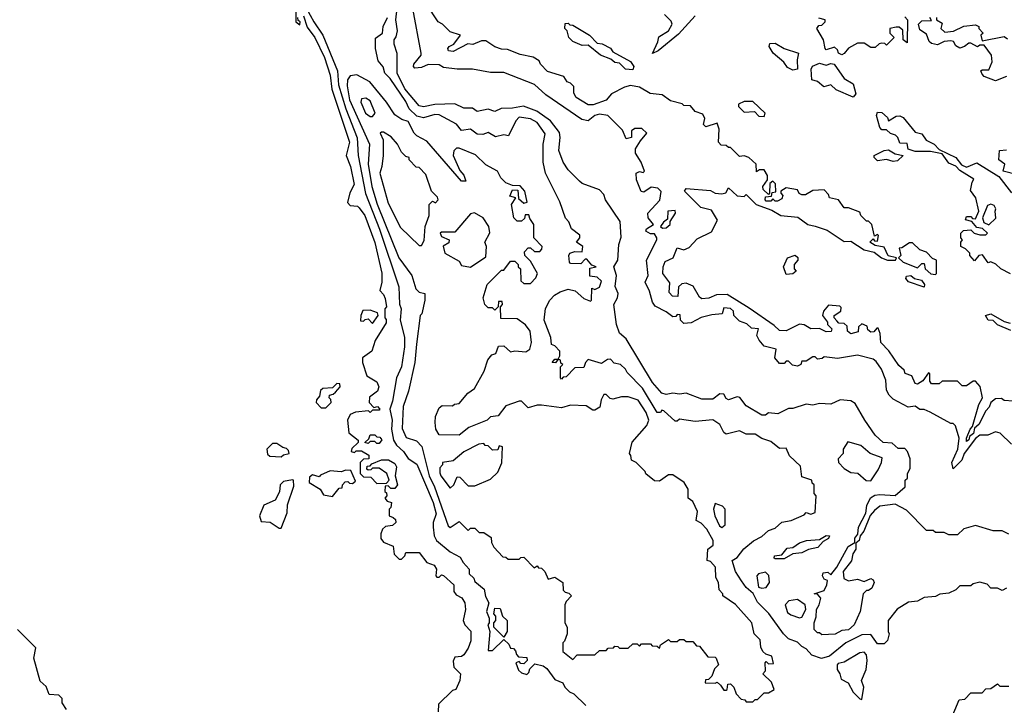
# Model space of a CAD drawing. Extents: x 2668140 to 2765664, y 823621 to 955240.
# Tile 181 of 256: x 2677489 to 2681915, y 892564 to 895645. Entities that reach past the tile are written whole.
import ezdxf

# ---------------------------------------------------------------- set-up
doc = ezdxf.new("R2010")
doc.units = 0

msp = doc.modelspace()

# ---------------------------------------------------------------- linework, layer by layer
at = {"layer": '0CON02XD'}
for points in [[(2678730, 895715), (2678730, 895635), (2678748.3, 895621.7), (2678750, 895635), (2678741.7, 895641.7), (2678740, 895655)], [(2681955, 893930), (2681915, 893933.3), (2681903, 893943), (2681875, 893941.2), (2681853.8, 893925), (2681847, 893903), (2681832.6, 893887.4), (2681800, 893825), (2681780.6, 893809.4), (2681776.7, 893785), (2681758, 893772), (2681755, 893757.5), (2681745, 893750), (2681744.4, 893765), (2681761.4, 893805), (2681772.7, 893817.3), (2681800, 893915), (2681817.5, 893945), (2681807, 893997), (2681785, 894020), (2681775, 894020), (2681745, 894000), (2681725, 894000), (2681705, 894020), (2681635, 894020), (2681621.7, 894008.3), (2681588.3, 894008.3), (2681580.7, 894020.7), (2681580, 894055), (2681575, 894057.5), (2681548.3, 894021.7), (2681525, 894007.5), (2681515, 894010), (2681500, 894045), (2681470, 894055), (2681465, 894070), (2681440.7, 894090.7), (2681396.4, 894156.4), (2681360, 894195), (2681357.5, 894235), (2681348.3, 894258.3), (2681341.7, 894258.3), (2681328.3, 894241.7), (2681315, 894240), (2681301.7, 894251.7), (2681298.3, 894268.3), (2681275, 894277.5), (2681260, 894265), (2681258.3, 894241.7), (2681225, 894232.5), (2681210, 894245), (2681208.3, 894268.3), (2681195, 894280), (2681171.7, 894281.7), (2681161.7, 894291.7), (2681150, 894305), (2681150, 894315), (2681180, 894335), (2681181.7, 894351.7), (2681175, 894357.5), (2681125, 894362.5), (2681102.5, 894335), (2681097.5, 894315), (2681120, 894285), (2681120, 894275), (2681140, 894255), (2681137, 894243), (2681115, 894242.5), (2681085, 894257.5), (2681045, 894256.2), (2681015, 894273.8), (2680995, 894276.7), (2680935, 894246.7), (2680905, 894247.5), (2680880.7, 894270.7), (2680768.9, 894348.9), (2680669.7, 894409.7), (2680621.7, 894408.3), (2680586.4, 894393.6), (2680555, 894391.2), (2680545, 894397.5), (2680517, 894447), (2680485, 894461.2), (2680465, 894457.5), (2680450, 894445), (2680448.3, 894401.7), (2680423, 894403), (2680408.3, 894418.3), (2680411.7, 894461.7), (2680380, 894505), (2680381.2, 894535), (2680391.2, 894558.8), (2680426.7, 894575), (2680445, 894620), (2680475, 894610), (2680498.8, 894621.2), (2680535, 894660), (2680598.3, 894691.7), (2680626.4, 894743.6), (2680598.3, 894788.3), (2680550.7, 894800.7), (2680477.5, 894875), (2680485, 894886.7), (2680595, 894878), (2680616.1, 894866.1), (2680645, 894862), (2680663, 894867), (2680675, 894890), (2680715, 894853.3), (2680745, 894850), (2680755, 894860), (2680800, 894815), (2680869.5, 894789.5), (2680910, 894765), (2680987, 894757), (2681032.5, 894725), (2681065, 894716.7), (2681118.8, 894698.8), (2681195, 894647.5), (2681225, 894650), (2681285, 894611.2), (2681330.7, 894600.7), (2681362.5, 894575), (2681390, 894565), (2681426.4, 894563.6), (2681430, 894575), (2681393.3, 894583.3), (2681375, 894622.5), (2681335, 894630), (2681310, 894645), (2681325, 894660), (2681331.7, 894651.7), (2681345, 894650), (2681350, 894675), (2681345, 894680), (2681331.7, 894671.7), (2681320, 894725), (2681305, 894740), (2681295, 894740), (2681270, 894765), (2681265, 894780), (2681215, 894800), (2681195, 894800), (2681170, 894835), (2681130, 894845), (2681125, 894860), (2681105, 894880), (2681055, 894877.5), (2681021.7, 894858.3), (2681005, 894857.5), (2680993.6, 894863.6), (2680985, 894880), (2680935, 894890), (2680910, 894875), (2680910, 894865), (2680920, 894855), (2680915, 894840), (2680895, 894830), (2680885, 894830), (2680875, 894840), (2680865, 894830), (2680845, 894830), (2680840, 894835), (2680841.7, 894848.3), (2680868.3, 894851.7), (2680871.7, 894868.3), (2680888.3, 894871.7), (2680887, 894907), (2680875, 894920), (2680861.7, 894908.3), (2680860, 894865), (2680855, 894860), (2680831.7, 894881.7), (2680830, 894895), (2680850, 894925), (2680850, 894945), (2680835, 894970), (2680815, 894970), (2680801.7, 894961.7), (2680800, 894995), (2680766.4, 895026.4), (2680745, 895032.5), (2680725, 895030), (2680685, 895070), (2680675, 895070), (2680665, 895080), (2680641.7, 895081.7), (2680630, 895095), (2680633.3, 895153.3), (2680625, 895180), (2680573.3, 895163.3), (2680563.6, 895173.6), (2680568.3, 895201.7), (2680560.5, 895220.5), (2680525, 895232.5), (2680505, 895257.5), (2680475, 895260), (2680467, 895267), (2680415, 895280), (2680377, 895307), (2680323.6, 895313.6), (2680275, 895342.5), (2680235, 895350), (2680207.9, 895342.1), (2680148.8, 895311.2), (2680125, 895283.8), (2680067, 895263), (2680045, 895262.5), (2679990, 895295), (2679980, 895315), (2679980, 895345), (2679965, 895360), (2679950, 895365), (2679935, 895390), (2679861.7, 895411.7), (2679830, 895445), (2679825, 895460), (2679797, 895477), (2679738.3, 895488.3), (2679681.7, 895511.7), (2679655, 895512.5), (2679625, 895522.5), (2679585, 895550), (2679565, 895550), (2679526, 895534), (2679503.9, 895536.1), (2679437.3, 895502.7), (2679417.5, 895505), (2679413.8, 895515), (2679420, 895525), (2679440, 895535), (2679470, 895575), (2679425, 895590), (2679390, 895625), (2679370, 895635), (2679317.5, 895715)], [(2678765, 895662.5), (2678781.2, 895611.2), (2678815.7, 895565.7), (2678859.2, 895475), (2678884.2, 895395), (2678893, 895333), (2678972, 895095), (2678956.7, 895035), (2678976.7, 894985), (2678993.3, 894905), (2678973, 894867), (2678963, 894823), (2678975, 894810), (2679007, 894807), (2679015, 894800), (2679040, 894765), (2679056.2, 894725), (2679086.4, 894643.6), (2679116.4, 894506.4), (2679117.5, 894465), (2679108.3, 894428.3), (2679125, 894410), (2679131.7, 894391.7), (2679137.5, 894355), (2679130, 894345), (2679130, 894305), (2679137, 894297), (2679137, 894283), (2679087.5, 894202.5), (2679072.5, 894155), (2679030, 894125), (2679030, 894105), (2679050, 894045), (2679095, 894017.5), (2679103.3, 893995), (2679097.5, 893975), (2679061.7, 893948.3), (2679060, 893925), (2679081.7, 893901.7), (2679097, 893907), (2679107.5, 893895), (2679105, 893890), (2679075, 893890), (2679065, 893880), (2679057.5, 893887.5), (2678998.3, 893881.7), (2678975, 893870), (2678962.5, 893845), (2678968.3, 893788.3), (2679010, 893755), (2679010, 893745), (2678981.7, 893718.3), (2678980, 893705), (2678995, 893700), (2679002.5, 893707.5), (2679025, 893707.5), (2679058.3, 893688.3), (2679058.3, 893671.7), (2679035, 893670), (2679020, 893655), (2679020, 893605), (2679035, 893590), (2679068.3, 893588.3), (2679095, 893560), (2679138.3, 893561.7), (2679150, 893575), (2679140, 893605), (2679105, 893630), (2679075, 893630), (2679068.3, 893621.7), (2679055, 893620), (2679050, 893625), (2679051.7, 893638.3), (2679065, 893640), (2679071.7, 893648.3), (2679115, 893667.5), (2679146.4, 893666.4), (2679175, 893650), (2679182.5, 893635), (2679177.5, 893595), (2679187.5, 893555), (2679175, 893537.5), (2679158.3, 893538.3), (2679145, 893550), (2679131.7, 893548.3), (2679130, 893525), (2679138.3, 893518.3), (2679140, 893505), (2679130, 893495), (2679141.7, 893481.7), (2679160, 893475), (2679157, 893453), (2679150, 893445), (2679150, 893415), (2679168.3, 893408.3), (2679178.3, 893398.3), (2679180, 893385), (2679165, 893372.5), (2679133, 893367), (2679120, 893355), (2679112.5, 893335), (2679113, 893313), (2679125, 893297.5), (2679168.3, 893278.3), (2679173, 893243), (2679195, 893220), (2679205, 893220), (2679220, 893235), (2679225, 893250), (2679285, 893250), (2679320, 893205), (2679353, 893193), (2679362.5, 893175), (2679360, 893145), (2679365, 893140), (2679375, 893140), (2679385, 893150), (2679395, 893147.5), (2679440, 893105), (2679440, 893075), (2679450.7, 893060.7), (2679476.4, 893046.4), (2679490, 893025), (2679492.5, 892995), (2679482.5, 892945), (2679490, 892925), (2679517, 892897), (2679517, 892853), (2679505, 892820), (2679485, 892790), (2679475, 892782.5), (2679445, 892780), (2679438.3, 892761.7), (2679440, 892735), (2679470, 892705), (2679467.5, 892675), (2679450, 892635), (2679435, 892630), (2679371.7, 892568.3), (2679370, 892535)], [(2678779.2, 895695), (2678812, 895635), (2678852, 895575), (2678918, 895415), (2678923, 895353), (2678955.7, 895245), (2679006.1, 895113.9), (2679011.2, 895035), (2679044.3, 894864.3), (2679106.1, 894703.9), (2679193.3, 894445), (2679197, 894367), (2679203.3, 894345), (2679200, 894295), (2679218.3, 894218.3), (2679218.8, 894175), (2679206.2, 894085), (2679182.5, 894035), (2679165, 893930), (2679152.5, 893895), (2679164, 893845), (2679160, 893805), (2679170, 893755), (2679183.4, 893733.4), (2679214.3, 893704.3), (2679235, 893673.3), (2679275, 893647.5), (2679348.1, 893475), (2679361.2, 893425), (2679347.5, 893385), (2679347.5, 893365), (2679352.5, 893325), (2679362.5, 893305), (2679424.2, 893254.2), (2679469.3, 893229.3), (2679482.5, 893205), (2679510, 893175), (2679510, 893155), (2679530, 893135), (2679535, 893120), (2679576.7, 893085), (2679583, 893053), (2679597.5, 893025), (2679587.5, 892985), (2679600, 892955), (2679600, 892935), (2679593.3, 892925), (2679602.5, 892895), (2679595, 892810), (2679615, 892810), (2679665, 892860), (2679688.3, 892838.3), (2679695, 892820), (2679708.3, 892818.3), (2679718.3, 892808.3), (2679721.7, 892791.7), (2679731.7, 892781.7), (2679768.3, 892778.3), (2679770, 892765), (2679755, 892750), (2679741.7, 892751.7), (2679735, 892760), (2679720, 892755), (2679731.7, 892721.7), (2679745, 892710), (2679768.3, 892701.7), (2679778.3, 892711.7), (2679781.7, 892728.3), (2679805, 892750), (2679841.7, 892741.7), (2679859.3, 892729.3), (2679895, 892680), (2679930, 892665), (2679940, 892645), (2679960, 892625), (2679980, 892615), (2680033.6, 892563.6)], [(2680005, 894920), (2679955, 894970), (2679932.5, 895005), (2679913, 895057), (2679918.8, 895115), (2679915, 895137.5), (2679875, 895191.2), (2679814.2, 895234.2), (2679753.9, 895256.1), (2679705, 895246.7), (2679653.6, 895246.4), (2679625, 895232.5), (2679595, 895242.5), (2679545, 895232.5), (2679525, 895246.7), (2679485, 895247.5), (2679445, 895266.7), (2679355, 895263.3), (2679305, 895253.3), (2679285, 895257.5), (2679220.8, 895335), (2679185.6, 895405), (2679186.4, 895493.6), (2679172.5, 895535), (2679172.5, 895555), (2679181.7, 895568.3), (2679187.1, 895595), (2679179.4, 895645), (2679186.1, 895696.1)], [(2680279.3, 895100.7), (2680307.5, 895135), (2680285.9, 895155.9), (2680253.9, 895156.1), (2680240, 895145), (2680240, 895115), (2680215, 895110), (2680198.3, 895148.3), (2680132.5, 895215), (2680095, 895220.8), (2680075, 895214.2), (2680045, 895190), (2680016.1, 895196.1), (2679855, 895306.7), (2679803.6, 895353.6), (2679665, 895407.5), (2679605, 895407.5), (2679525, 895422.5), (2679455, 895422.5), (2679395, 895430), (2679375, 895442.5), (2679325, 895443.3), (2679295, 895430), (2679265, 895426.7), (2679258.8, 895435), (2679260.8, 895445), (2679293.3, 895485), (2679293.3, 895495), (2679256.2, 895695)], [(2680525, 895662.9), (2680450, 895580), (2680358.8, 895505), (2680333, 895493), (2680358, 895545), (2680362.5, 895567.5), (2680405.7, 895594.3), (2680422.5, 895625), (2680418.3, 895638.3), (2680388.3, 895668.3)], [(2681468.3, 895658.3), (2681480, 895645), (2681478.3, 895541.7), (2681460, 895555), (2681458.3, 895598.3), (2681441.7, 895611.7), (2681428.3, 895611.7), (2681400, 895605), (2681400, 895585), (2681420, 895565), (2681385, 895530), (2681378.3, 895538.3), (2681365, 895540), (2681353, 895537), (2681335, 895520), (2681315, 895520), (2681285, 895540), (2681255, 895540), (2681215, 895517.5), (2681195, 895492.5), (2681185, 895487.5)], [(2681925, 893090), (2681905, 893080), (2681885, 893090), (2681855, 893090), (2681838.3, 893108.3), (2681805, 893117.5), (2681775, 893110), (2681765, 893100), (2681715, 893100), (2681697, 893083), (2681665, 893067.5), (2681625, 893062.5), (2681605, 893052.5), (2681555, 893047.5), (2681525, 893032.5), (2681485, 893027.5), (2681433.6, 892996.4), (2681392.5, 892945), (2681392.5, 892895), (2681397.5, 892885), (2681390, 892855), (2681375, 892840), (2681345, 892840), (2681315, 892882.5), (2681275, 892880), (2681202.5, 892845), (2681130, 892785), (2681093.6, 892773.6), (2681049.5, 892789.5), (2681025, 892817.5), (2681005, 892827.5), (2680985, 892847.5), (2680945, 892862.5), (2680922.5, 892885), (2680856.2, 892976.2), (2680805, 893027.5), (2680786.2, 893066.2), (2680755, 893093.8), (2680733.4, 893123.4), (2680707.5, 893165), (2680692.5, 893215), (2680715, 893227.5), (2680743.6, 893266.4), (2680787, 893303), (2680825, 893322.5), (2680855, 893350), (2680885, 893360), (2680915, 893387.5), (2680956.4, 893393.6), (2681015, 893420), (2681025, 893430), (2681045, 893422.5), (2681065, 893430), (2681070, 893505), (2681060, 893515), (2681060, 893555), (2681051.7, 893561.7), (2681050, 893575), (2681005, 893590), (2680998.3, 893638.3), (2680950, 893685), (2680935, 893720), (2680905, 893717.5), (2680865, 893750), (2680825, 893762.5), (2680795, 893782.5), (2680755, 893782.5), (2680725, 893797.5), (2680665, 893782.5), (2680655, 893790), (2680635.9, 893825.9), (2680605, 893846.7), (2680525, 893838.8), (2680455, 893850), (2680445, 893840), (2680435, 893840), (2680385, 893887.5), (2680375, 893890), (2680370, 893880), (2680355, 893880), (2680288.3, 893988.3), (2680219.3, 894059.3), (2680212.5, 894075), (2680190, 894095), (2680161.7, 894101.7), (2680145, 894120), (2680131.7, 894118.3), (2680105, 894100), (2680045, 894117.5), (2680032.5, 894105), (2680025, 894082.5), (2679985, 894080), (2679945, 894040), (2679931.7, 894038.3), (2679925, 894030), (2679920, 894035), (2679920, 894085), (2679930, 894095), (2679921.7, 894101.7), (2679920, 894115), (2679910, 894120), (2679897, 894103), (2679882.5, 894105), (2679895, 894120), (2679910, 894120), (2679917.5, 894135), (2679917.5, 894155), (2679895, 894180), (2679880, 894185), (2679877, 894217), (2679847.5, 894295), (2679853, 894347), (2679872.5, 894385), (2679893.6, 894406.4), (2679918.3, 894421.7), (2679955, 894433.3), (2679986.2, 894426.2), (2680025, 894392.5), (2680055, 894380), (2680060, 894385), (2680061.7, 894438.3), (2680075, 894432.5), (2680095, 894442.5), (2680105, 894470), (2680085, 894487.5), (2680051.7, 894491.7), (2680051.7, 894528.3), (2680080, 894535), (2680061.7, 894541.7), (2680038.3, 894568.3), (2680031.7, 894568.3), (2680011.7, 894548.3), (2679965, 894550), (2679960, 894555), (2679957.5, 894585), (2679962.5, 894595), (2679985, 894602.5), (2680018.3, 894601.7), (2680020, 894625), (2679992.5, 894645), (2680007.5, 894665), (2680007, 894677), (2679970, 894705), (2679957, 894737), (2679943, 894753), (2679917, 894827), (2679852.5, 894955), (2679842.5, 895005), (2679842.5, 895085), (2679851.7, 895131.7), (2679815, 895182.5), (2679785, 895200), (2679735, 895206.2), (2679719.3, 895190.7), (2679687, 895123), (2679665, 895127.5), (2679628.3, 895118.3), (2679595, 895137.5), (2679571.7, 895128.3), (2679545, 895130), (2679515, 895152.5), (2679475, 895147.5), (2679452.5, 895175), (2679375, 895217.5), (2679355, 895218.8), (2679305, 895203.3), (2679275, 895211.2), (2679240, 895245), (2679225, 895276.7), (2679155, 895380), (2679130, 895405), (2679123.6, 895433.6), (2679100.5, 895460.5), (2679088.8, 895515), (2679088.3, 895561.7), (2679120, 895585), (2679122.5, 895615), (2679143.3, 895655)], [(2680245, 895420), (2680213, 895423), (2680185, 895450), (2680165, 895452.5), (2680147, 895467), (2680100, 895485), (2680045, 895530), (2680018.3, 895528.3), (2679975, 895547.5), (2679957.5, 895565), (2679950, 895595), (2679940, 895605), (2679941.7, 895628.3), (2679955, 895630), (2679961.7, 895621.7), (2679975, 895620), (2680050, 895575), (2680085, 895540), (2680107, 895537), (2680145, 895517.5), (2680155, 895500), (2680235, 895457.5), (2680250, 895435), (2680245, 895420)], [(2681185, 895487.5), (2681170, 895495), (2681165, 895510), (2681151.7, 895521.7), (2681115, 895510), (2681110, 895515), (2681102.5, 895555), (2681072.5, 895605), (2681081.7, 895618.3), (2681095, 895620), (2681110, 895635), (2681110, 895645), (2681081.7, 895651.7)], [(2681925, 895390), (2681875, 895370), (2681825, 895390), (2681815, 895400), (2681810, 895415), (2681815, 895420), (2681845, 895420), (2681860, 895455), (2681857.5, 895485), (2681825, 895530), (2681805, 895530), (2681795, 895522.5), (2681765, 895540), (2681755, 895540), (2681736.1, 895523.9), (2681715, 895517.5), (2681697, 895527), (2681686.4, 895546.4), (2681675, 895550), (2681645, 895547.5), (2681615, 895532.5), (2681587.5, 895537.5), (2681577, 895547), (2681565, 895580), (2681535, 895600), (2681530, 895625), (2681545, 895640), (2681588.3, 895641.7), (2681580, 895655)], [(2681610, 895655), (2681610, 895645), (2681635, 895630), (2681630, 895605), (2681648.3, 895588.3), (2681687, 895593), (2681733.6, 895616.4), (2681785, 895622.5), (2681800, 895615), (2681800, 895605), (2681820, 895585), (2681810, 895575), (2681815, 895550), (2681915, 895570), (2681929.3, 895559.3)], [(2680965, 895418.8), (2680940.5, 895430.5), (2680923.9, 895453.9), (2680876.7, 895495), (2680857.5, 895525), (2680861.7, 895538.3), (2680885, 895540), (2680925, 895516.2), (2680990, 895495), (2680983.3, 895465), (2680985, 895422.5), (2680965, 895418.8)], [(2681235, 895297.5), (2681159.3, 895329.3), (2681135, 895352.5), (2681103.6, 895343.6), (2681075, 895367.5), (2681050, 895375), (2681047, 895423), (2681053.6, 895436.4), (2681085, 895450), (2681115, 895440), (2681135, 895447.5), (2681150, 895445), (2681195, 895380), (2681236.1, 895356.1), (2681247.5, 895312.5), (2681235, 895297.5)], [(2680785, 892580), (2680795, 892590), (2680805, 892590), (2680835, 892620), (2680855, 892620), (2680880, 892635), (2680868.3, 892668.3), (2680830, 892705), (2680841.7, 892718.3), (2680840, 892755), (2680845, 892760), (2680855, 892750), (2680878.3, 892751.7), (2680870, 892785), (2680843, 892793), (2680830, 892805), (2680820, 892825), (2680818.3, 892858.3), (2680790, 892885), (2680780, 892935), (2680706.4, 893016.4), (2680650, 893055), (2680650, 893065), (2680633, 893083), (2680630, 893115), (2680618.3, 893138.3), (2680617.5, 893185), (2680595, 893210), (2680580, 893215), (2680582.5, 893265), (2680607, 893283), (2680606.7, 893305), (2680577.5, 893355), (2680553, 893383), (2680530, 893395), (2680536.7, 893435), (2680515, 893480), (2680493.3, 893495), (2680493.8, 893535), (2680476.2, 893565), (2680425, 893600), (2680405, 893600), (2680365, 893571.2), (2680342.3, 893572.3), (2680303.6, 893603.6), (2680300, 893615), (2680260, 893655), (2680240, 893665), (2680237, 893687), (2680230, 893695), (2680243, 893747), (2680308.3, 893821.7), (2680317.5, 893845), (2680305, 893880), (2680270, 893935), (2680225, 893950), (2680195, 893950), (2680155, 893940), (2680143, 893943), (2680125, 893960), (2680115, 893960), (2680103, 893937), (2680097, 893903), (2680075, 893890), (2680065, 893890), (2680035, 893910), (2679965, 893912.5), (2679925, 893900), (2679835, 893912.5), (2679815, 893912.5), (2679775, 893900), (2679745, 893930), (2679735, 893930), (2679675, 893910), (2679640, 893865), (2679605, 893860), (2679590, 893845), (2679508.3, 893811.7), (2679465, 893777.5), (2679375, 893780), (2679360, 893805), (2679357.5, 893835), (2679358.3, 893861.7), (2679375, 893900), (2679388.3, 893911.7), (2679435, 893910), (2679443, 893917), (2679465, 893920), (2679503.6, 893966.4), (2679533, 893987), (2679577.5, 894065), (2679593, 894117), (2679611.7, 894138.3), (2679630, 894145), (2679641.7, 894178.3), (2679665, 894180), (2679695, 894152.5), (2679715, 894157.5), (2679765, 894152.5), (2679782.5, 894165), (2679790, 894195), (2679783.3, 894245), (2679763, 894273), (2679725, 894300), (2679651.7, 894301.7), (2679650, 894355), (2679660, 894365), (2679658.3, 894378.3), (2679641.7, 894378.3), (2679640, 894355), (2679625, 894340), (2679615, 894350), (2679595, 894350), (2679580, 894365), (2679572.5, 894395), (2679590, 894455), (2679655, 894520), (2679665, 894520), (2679695, 894560), (2679715, 894560), (2679730, 894545), (2679730, 894535), (2679740, 894525), (2679741.7, 894471.7), (2679755, 894460), (2679785, 894460), (2679810, 894485), (2679817.5, 894505), (2679785, 894560), (2679760, 894585), (2679758.3, 894601.7), (2679775, 894620), (2679785, 894620), (2679803, 894603), (2679827, 894603), (2679837, 894613), (2679837.5, 894625), (2679800, 894665), (2679800, 894725), (2679781.7, 894751.7), (2679778.3, 894768.3), (2679761.7, 894768.3), (2679758.3, 894751.7), (2679745, 894740), (2679725, 894740), (2679710, 894755), (2679700, 894815), (2679720, 894845), (2679692.5, 894852.5), (2679705, 894880), (2679728.3, 894878.3), (2679731.7, 894841.7), (2679755, 894820), (2679770, 894825), (2679760, 894875), (2679738.3, 894898.3), (2679705, 894900), (2679675, 894912.5), (2679652.5, 894935), (2679637.5, 894965), (2679585, 894992.5), (2679538.3, 895038.3), (2679465, 895067.5), (2679453, 895067), (2679440, 895055), (2679437.5, 895035), (2679468, 894968), (2679485, 894946.2), (2679495, 894920), (2679475, 894920), (2679319.5, 895099.5), (2679275, 895122.5), (2679262.5, 895135), (2679235, 895187.5), (2679206.7, 895196.7), (2679175, 895217.5), (2679137.5, 895275), (2679062.5, 895365), (2679005, 895397.5), (2678975, 895392.5), (2678963.3, 895375), (2678961.7, 895348.3), (2678971.4, 895285), (2679061.2, 895085), (2679056, 894995), (2679072.5, 894895), (2679095.9, 894815.9), (2679193.3, 894575), (2679252.5, 894495), (2679270, 894435), (2679285, 894420), (2679310, 894415), (2679310, 894385), (2679297, 894323), (2679290, 894315), (2679273.6, 894186.4), (2679266.1, 894103.9), (2679236.7, 893975), (2679213.6, 893906.4), (2679208.3, 893808.3), (2679227, 893767), (2679272.5, 893752.5), (2679297, 893727), (2679330, 893595), (2679353.8, 893545), (2679415, 893370), (2679425, 893362.5), (2679465, 893390), (2679505, 893350), (2679515, 893360), (2679535, 893360), (2679555, 893340), (2679575, 893340), (2679608.3, 893318.3), (2679610, 893295), (2679620, 893275), (2679661.7, 893231.7), (2679675, 893230), (2679685, 893220), (2679735, 893220), (2679741.7, 893228.3), (2679755, 893230), (2679801.7, 893181.7), (2679815, 893190), (2679821.7, 893181.7), (2679835, 893180), (2679850, 893165), (2679865, 893130), (2679895, 893140), (2679930, 893115), (2679931.7, 893081.7), (2679941.7, 893071.7), (2679958.3, 893068.3), (2679970, 893055), (2679945, 893030), (2679940, 893015), (2679940, 892935), (2679950, 892915), (2679950, 892885), (2679938.3, 892851.7), (2679930, 892845), (2679930, 892805), (2679975, 892770), (2679995, 892790), (2680075, 892790), (2680095, 892810), (2680125, 892810), (2680135, 892820), (2680158.3, 892821.7), (2680165, 892830), (2680178.3, 892828.3), (2680185, 892820), (2680225, 892820), (2680245, 892840), (2680265, 892840), (2680275, 892830), (2680285, 892840), (2680325, 892840), (2680331.7, 892831.7), (2680355, 892830), (2680365, 892820), (2680370, 892835), (2680405, 892860), (2680415, 892850), (2680445, 892850), (2680455, 892860), (2680475, 892860), (2680485, 892850), (2680515, 892850), (2680531.7, 892831.7), (2680545, 892830), (2680581.7, 892781.7), (2680615, 892780), (2680620, 892775), (2680630, 892745), (2680611.7, 892728.3), (2680600, 892695), (2680585, 892680), (2680571.7, 892678.3), (2680570, 892665), (2680615, 892662.5), (2680625, 892667.5), (2680640, 892655), (2680655, 892632.5), (2680665, 892632.5), (2680670, 892635), (2680671.7, 892658.3), (2680685, 892660), (2680700, 892645), (2680710, 892615), (2680731.7, 892591.7), (2680748.3, 892588.3), (2680755, 892580), (2680785, 892580)], [(2679075, 895210), (2679087.5, 895225), (2679065, 895280), (2679045, 895292.5), (2679025, 895290), (2679022.5, 895275), (2679043.3, 895225), (2679065, 895210), (2679075, 895210)], [(2680835, 895210), (2680840, 895225), (2680785, 895277.5), (2680745, 895277.5), (2680720, 895265), (2680720, 895255), (2680745, 895230), (2680791.7, 895231.7), (2680811.7, 895211.7), (2680835, 895210)], [(2681943.3, 894503.3), (2681900, 894525), (2681877, 894547), (2681855, 894557.5), (2681842.5, 894552.5), (2681817.5, 894587.5), (2681800, 894585), (2681781.7, 894561.7), (2681760, 894585), (2681760, 894595), (2681740, 894615), (2681720, 894625), (2681720, 894645), (2681727.5, 894655), (2681720, 894665), (2681720, 894685), (2681731.7, 894698.3), (2681765, 894700), (2681780, 894685), (2681805, 894677.5), (2681831.7, 894678.3), (2681840, 894685), (2681817, 894707), (2681791.7, 894711.7), (2681768.3, 894738.3), (2681740, 894745), (2681745, 894760), (2681765, 894760), (2681771.7, 894751.7), (2681785, 894750), (2681800, 894785), (2681787.5, 894845), (2681763, 894877), (2681770, 894915), (2681778.3, 894928.3), (2681715, 894967.5), (2681697, 894987), (2681665, 895000), (2681635, 895042.5), (2681583, 895053), (2681515, 895053.3), (2681483, 895063), (2681478.3, 895088.3), (2681445, 895090), (2681436.2, 895116.2), (2681426.4, 895126.4), (2681403, 895133), (2681385, 895150), (2681365, 895150), (2681355, 895160), (2681340, 895215), (2681345, 895230), (2681365, 895227.5), (2681390, 895205), (2681395, 895190), (2681428.3, 895211.7), (2681445, 895212.5), (2681460, 895205), (2681515, 895140), (2681545, 895132.5), (2681563.6, 895103.6), (2681600, 895085), (2681621.7, 895061.7), (2681697.5, 895025), (2681723, 894993), (2681745, 894982.5), (2681791.7, 895001.7), (2681890, 894940), (2681947.5, 894867.5)], [(2679295, 894630), (2679307, 894653), (2679312.5, 894715), (2679330, 894765), (2679330, 894815), (2679345, 894830), (2679358.3, 894821.7), (2679370, 894835), (2679367, 894847), (2679340, 894875), (2679315, 894950), (2679285, 894980), (2679271.7, 894981.7), (2679240, 895015), (2679240, 895025), (2679225, 895030), (2679205, 895050), (2679187.5, 895085), (2679159.3, 895119.3), (2679125, 895140), (2679115, 895140), (2679110, 895135), (2679122.5, 895105), (2679122.5, 895035), (2679117.5, 894985), (2679107.5, 894955), (2679145, 894820), (2679201.7, 894711.7), (2679285, 894630), (2679295, 894630)], [(2681947, 893737), (2681896.4, 893786.4), (2681875, 893792.5), (2681841.7, 893778.3), (2681805, 893777.5), (2681785, 893762.5), (2681734.4, 893695.6), (2681724.3, 893665), (2681685, 893626.7), (2681679.2, 893655), (2681705.8, 893715), (2681712.5, 893765), (2681695, 893820), (2681685, 893830), (2681675, 893830), (2681581.7, 893881.7), (2681555, 893892.5), (2681535, 893892.5), (2681515, 893907.5), (2681483.6, 893903.6), (2681415, 893940), (2681397, 893957), (2681385, 893980), (2681382.5, 894025), (2681363.3, 894075), (2681338.3, 894108.3), (2681325, 894120), (2681255, 894137.5), (2681165, 894122.5), (2681105, 894130), (2681097, 894123), (2681075, 894120), (2681065, 894130), (2681055, 894130), (2681025, 894110), (2681005, 894110), (2681000, 894095), (2680985, 894087.5), (2680963, 894093), (2680945, 894110), (2680935, 894110), (2680925, 894100), (2680905, 894100), (2680883.3, 894125), (2680890, 894165), (2680835, 894177.5), (2680812.5, 894205), (2680802.5, 894225), (2680810, 894255), (2680778.3, 894258.3), (2680758.3, 894278.3), (2680725, 894290), (2680700, 894315), (2680697.5, 894335), (2680685, 894346.7), (2680655, 894350), (2680647.5, 894322.5), (2680600.7, 894319.3), (2680553, 894307), (2680507, 894283), (2680475, 894280), (2680460, 894295), (2680458.3, 894318.3), (2680445, 894320), (2680438.3, 894311.7), (2680425, 894310), (2680395, 894332.5), (2680345, 894357.5), (2680333.3, 894375), (2680320, 894425), (2680301.2, 894465), (2680313.9, 894496.1), (2680306, 894565), (2680352.5, 894655), (2680352.5, 894665), (2680342.5, 894682.5), (2680325, 894682), (2680304.2, 894695), (2680306.7, 894705), (2680337.5, 894725), (2680314, 894755), (2680312.5, 894775), (2680366.1, 894833.9), (2680373, 894873), (2680358, 894888), (2680327.5, 894892.5), (2680295, 894870), (2680283, 894873), (2680262.5, 894925), (2680260, 894955), (2680275, 894962.5), (2680291.7, 894958.3), (2680297.5, 894965), (2680283.3, 895005), (2680257.5, 895045), (2680257.5, 895065), (2680279.3, 895100.7)], [(2681415, 895007.5), (2681385, 895016.7), (2681345, 895010), (2681330, 895025), (2681330, 895035), (2681375, 895057.5), (2681395, 895060), (2681425, 895042.5), (2681460, 895035), (2681435, 895010), (2681415, 895007.5)], [(2681975, 894947.5), (2681910, 894965), (2681917.5, 894995), (2681890, 895015), (2681893, 895057), (2681925, 895060)], [(2681935, 893332.5), (2681905, 893347.5), (2681865, 893347.5), (2681785, 893372.5), (2681733, 893357), (2681705, 893330), (2681665, 893330), (2681645, 893340), (2681605, 893340), (2681595, 893350), (2681565, 893350), (2681475, 893440), (2681425, 893467.5), (2681355, 893458.6), (2681330.9, 893439.1), (2681312.5, 893417.5), (2681284.2, 893345.8), (2681266.7, 893325), (2681263.3, 893305), (2681248.3, 893291.7), (2681248, 893265), (2681234, 893245), (2681227.5, 893212.5), (2681191.2, 893165), (2681194.1, 893134.1), (2681215, 893122.5), (2681255, 893130), (2681285, 893120), (2681315, 893133.3), (2681325, 893127.5), (2681330, 893115), (2681319.3, 893090.7), (2681305, 893080), (2681295, 893080), (2681280, 893065), (2681267.5, 892985), (2681240, 892925), (2681215, 892902.5), (2681185, 892900), (2681155, 892883.3), (2681095, 892880), (2681085, 892890), (2681075, 892890), (2681060, 892905), (2681060, 892935), (2681069.3, 892960.7), (2681071.2, 892995), (2681083.3, 893015), (2681090, 893045), (2681075, 893062.5), (2681060, 893065), (2681105, 893080), (2681117.5, 893105), (2681120, 893125), (2681105, 893130), (2681097.5, 893145), (2681100.7, 893159.3), (2681121.7, 893161.7), (2681135, 893150), (2681162.5, 893185), (2681212.5, 893277.5), (2681242.5, 893295), (2681242.5, 893315), (2681257, 893333), (2681260, 893365), (2681293, 893427), (2681297.6, 893462.4), (2681313.7, 893496.3), (2681332.4, 893507.6), (2681355, 893511.8), (2681425, 893506.7), (2681470, 893545), (2681470, 893575), (2681480, 893585), (2681480, 893605), (2681491.7, 893628.3), (2681491.7, 893671.7), (2681480, 893705), (2681468.3, 893718.3), (2681438.3, 893718.3), (2681411.7, 893741.7), (2681370, 893745), (2681335, 893777.5), (2681287.5, 893845), (2681245, 893920), (2681225, 893932.5), (2681177, 893937), (2681135, 893917.5), (2681085, 893920), (2681055, 893913.3), (2681025, 893917.5), (2680965, 893897.5), (2680945, 893897.5), (2680897, 893873), (2680855, 893877.5), (2680841.7, 893868.3), (2680825, 893867.5), (2680755, 893910), (2680726.4, 893946.4), (2680715, 893950), (2680675, 893936.7), (2680665, 893942.5), (2680655, 893962.5), (2680637, 893963), (2680605, 893940), (2680555, 893940), (2680485, 893966.7), (2680455, 893962.5), (2680425, 893966.7), (2680395, 893960), (2680375, 893966.7), (2680334, 894015), (2680215, 894210), (2680185, 894236.7), (2680171.2, 894275), (2680160, 894365), (2680176, 894395), (2680178.8, 894415), (2680166.4, 894446.4), (2680172, 894495), (2680160, 894535), (2680177.5, 894565), (2680182.5, 894635), (2680193, 894667), (2680187.7, 894737.7), (2680122.5, 894835), (2680115, 894860), (2680095, 894880), (2680018.3, 894908.3), (2680005, 894920)], [(2679515, 894532.5), (2679585, 894580), (2679587.5, 894625), (2679580, 894645), (2679603, 894687), (2679598.8, 894715), (2679573.3, 894755), (2679533.6, 894776.4), (2679515, 894772.5), (2679445, 894690), (2679385, 894690), (2679380, 894685), (2679385, 894670), (2679420, 894655), (2679418.3, 894641.7), (2679393, 894627), (2679400, 894595), (2679465, 894560), (2679475, 894540), (2679515, 894532.5)], [(2680378.3, 894708.3), (2680395, 894710), (2680412.5, 894725), (2680412.5, 894737.5), (2680436.7, 894775), (2680435, 894787.5), (2680402.5, 894785), (2680401.7, 894748.3), (2680383.3, 894735), (2680370, 894715), (2680378.3, 894708.3)], [(2681845, 894722.5), (2681877.5, 894752.5), (2681873.3, 894785), (2681877.5, 894795), (2681869.3, 894809.3), (2681855, 894816.7), (2681840, 894810), (2681817.5, 894755), (2681823.6, 894733.6), (2681845, 894722.5)], [(2681605, 894500), (2681610, 894505), (2681610, 894565), (2681591.7, 894571.7), (2681565, 894600), (2681535, 894610), (2681501.7, 894641.7), (2681488.3, 894641.7), (2681455, 894620), (2681441.7, 894618.3), (2681450, 894585), (2681440, 894575), (2681460, 894555), (2681525, 894530), (2681545, 894550), (2681555, 894550), (2681560, 894525), (2681585, 894502.5), (2681605, 894500)], [(2680935, 894500), (2680922.5, 894535), (2680940, 894575), (2680975, 894586.7), (2680987, 894577), (2680987.5, 894565), (2680970, 894545), (2680970, 894525), (2680980, 894515), (2680965, 894502.5), (2680935, 894500)], [(2681555, 894442.5), (2681485, 894466.7), (2681472.3, 894482.3), (2681475, 894492.5), (2681495, 894496), (2681511.2, 894481.2), (2681543.3, 894475), (2681556.2, 894455), (2681555, 894442.5)], [(2679075, 894280), (2679100, 894315), (2679098.3, 894328.3), (2679065, 894340), (2679031.7, 894338.3), (2679022.5, 894315), (2679021.7, 894291.7), (2679035, 894290), (2679041.7, 894298.3), (2679055, 894300), (2679075, 894280)], [(2681945, 894247.5), (2681884.2, 894274.2), (2681865, 894293.3), (2681842.5, 894295), (2681830, 894315), (2681855, 894323.8), (2681915, 894288.8), (2681941.2, 894281.2)], [(2678865, 893900), (2678890, 893925), (2678888.3, 893938.3), (2678880, 893945), (2678881.7, 893958.3), (2678898.3, 893961.7), (2678908.3, 893971.7), (2678930, 893995), (2678928.3, 894008.3), (2678915, 894010), (2678895, 893990), (2678852.5, 893987.5), (2678841.7, 893978.3), (2678837, 893953), (2678823, 893937), (2678822.5, 893925), (2678845, 893900), (2678865, 893900)], [(2679105, 893740), (2679095, 893740), (2679085, 893750), (2679065, 893750), (2679055, 893740), (2679040, 893745), (2679058.3, 893761.7), (2679065, 893780), (2679085, 893780), (2679095, 893770), (2679108.3, 893768.3), (2679117, 893757), (2679105, 893740)], [(2678665, 893680), (2678675, 893690), (2678700, 893695), (2678698.3, 893708.3), (2678688.3, 893718.3), (2678671.7, 893721.7), (2678645, 893740), (2678625, 893740), (2678600, 893715), (2678603, 893693), (2678613, 893683), (2678665, 893680)], [(2679425, 893540), (2679440, 893555), (2679455, 893590), (2679468.3, 893588.3), (2679505, 893550), (2679535, 893550), (2679605, 893580), (2679638.3, 893611.7), (2679657, 893653), (2679660, 893725), (2679645, 893730), (2679638.3, 893711.7), (2679615, 893710), (2679595, 893730), (2679581.7, 893731.7), (2679575, 893740), (2679553, 893737), (2679485, 893702.5), (2679438.3, 893661.7), (2679390, 893655), (2679390, 893645), (2679378.3, 893631.7), (2679378.3, 893608.3), (2679382.5, 893595), (2679425, 893540)], [(2681315, 893573.3), (2681347.7, 893622.3), (2681363.3, 893655), (2681366.1, 893676.1), (2681312.5, 893695), (2681270.7, 893730.7), (2681211.7, 893748.3), (2681190, 893715), (2681190, 893695), (2681168.3, 893671.7), (2681170, 893655), (2681195, 893627.5), (2681225, 893610), (2681257, 893607), (2681293.9, 893573.9), (2681315, 893573.3)], [(2678895, 893502.5), (2678925, 893540), (2678938.3, 893541.7), (2678940, 893555), (2678951.7, 893568.3), (2678965, 893570), (2678971.7, 893561.7), (2678985, 893560), (2678998.3, 893571.7), (2678978.3, 893618.3), (2678955, 893620), (2678935, 893612.5), (2678885, 893617.5), (2678841.7, 893598.3), (2678835, 893590), (2678805, 893600), (2678791.7, 893588.3), (2678790, 893565), (2678840, 893535), (2678855, 893510), (2678895, 893502.5)], [(2678665, 893360), (2678691.7, 893428.3), (2678692.5, 893465), (2678721.7, 893548.3), (2678720, 893575), (2678715, 893577.5), (2678675, 893570), (2678660, 893555), (2678657, 893523), (2678637.5, 893485), (2678587, 893463), (2678567.5, 893415), (2678575, 893390), (2678615, 893386.2), (2678655, 893360), (2678665, 893360)], [(2680645, 893363.3), (2680660, 893375), (2680660, 893445), (2680648.3, 893458.3), (2680615, 893470), (2680607.5, 893445), (2680613.8, 893415), (2680635, 893370), (2680645, 893363.3)], [(2680925, 893222.5), (2680885, 893222.5), (2680880, 893225), (2680882.5, 893235), (2680915, 893240), (2680939.3, 893270.7), (2680965, 893272.5), (2680995, 893293.8), (2681025.7, 893304.3), (2681085, 893308.8), (2681115, 893326.2), (2681130, 893325), (2681125, 893313.3), (2681100.7, 893299.3), (2681076.9, 893273.1), (2681035, 893264.2), (2681005, 893248.6), (2680965, 893243.8), (2680925, 893222.5)], [(2680825, 893090), (2680845, 893093.3), (2680860, 893115), (2680857, 893147), (2680841.7, 893161.7), (2680810, 893155), (2680803.3, 893145), (2680810, 893095), (2680825, 893090)], [(2680995, 892956.7), (2681005, 892960), (2681022.5, 892995), (2681020, 893015), (2680985, 893040), (2680947, 893033), (2680930, 893015), (2680940.7, 892980.7), (2680955, 892970), (2680995, 892956.7)], [(2679665, 892870), (2679620, 892915), (2679620, 892935), (2679630, 892945), (2679630, 892965), (2679620, 892975), (2679625, 893000), (2679648.3, 892998.3), (2679660, 892965), (2679680, 892945), (2679680, 892895), (2679665, 892870)], [(2677700, 892545), (2677680, 892575), (2677680, 892595), (2677665, 892610), (2677621.7, 892611.7), (2677608.3, 892648.3), (2677581.7, 892671.7), (2677553.3, 892775), (2677561.7, 892821.7), (2677480, 892905)], [(2681275, 892590), (2681283.3, 892645), (2681272.5, 892675), (2681294, 892725), (2681299.2, 892765), (2681295, 892790), (2681285, 892802.5), (2681265, 892800), (2681195, 892757.5), (2681168.3, 892751.7), (2681163.3, 892745), (2681163.3, 892725), (2681175.9, 892705.9), (2681181.4, 892681.4), (2681212.5, 892665), (2681235, 892622.5), (2681265, 892592.5), (2681275, 892590)], [(2681672.5, 892495), (2681711.7, 892588.3), (2681738.3, 892591.7), (2681765, 892620), (2681815, 892620), (2681831.7, 892638.3), (2681855, 892640), (2681885, 892660), (2681895, 892650), (2681935, 892650)]]:
    msp.add_lwpolyline(points, dxfattribs=at)

doc.saveas('drawing.dxf')
